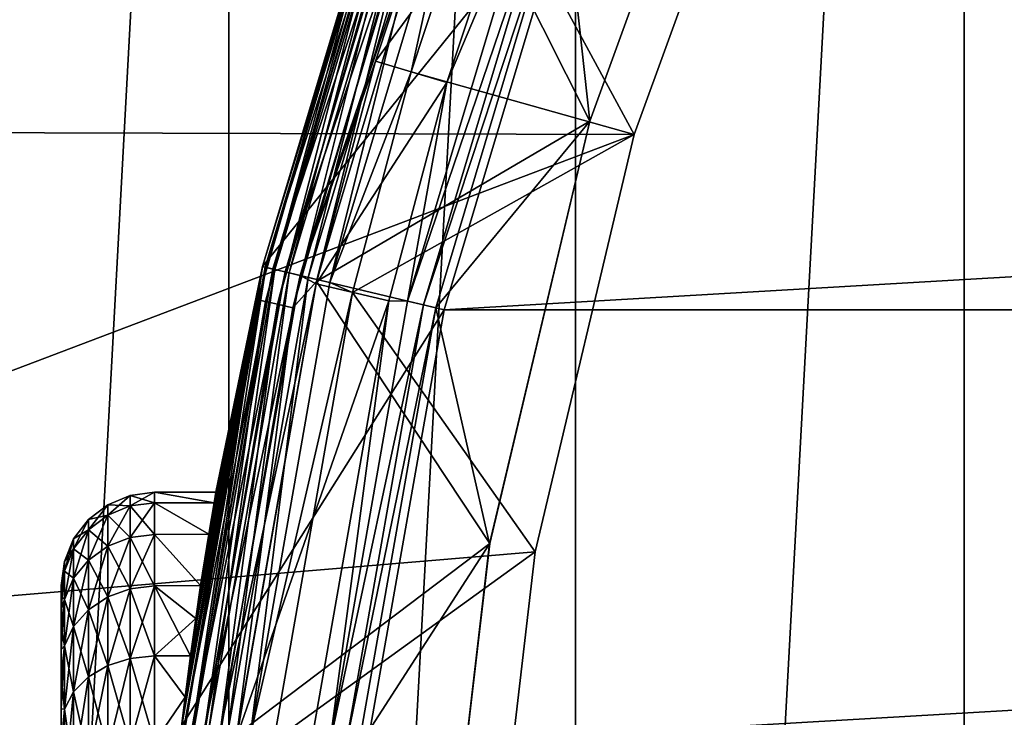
# Model space of a CAD drawing. Header units: metres. Extents: x -28 to 237, y -27 to 27.
# Tile 18 of 51: x -22.22 to -16.94, y 2.54 to 6.28. Entities that reach past the tile are written whole.
import ezdxf

# ---------------------------------------------------------------- set-up
doc = ezdxf.new("R2010")
doc.units = ezdxf.units.M
doc.layers.add('solid_10151043_XXX', color=7, linetype='CONTINUOUS')

msp = doc.modelspace()

# ---------------------------------------------------------------- linework, layer by layer
at = {"layer": 'solid_10151043_XXX'}
for points in [[(-14.875552, 21.930981, -10.5), (-14.875552, -21.930981, -10.5), (-17.160183, -20.193516, -10.5)], [(-17.160183, 20.193516, -10.5), (-14.875552, 21.930981, -10.5), (-17.160183, -20.193516, -10.5)], [(-17.160183, 20.193516, -10.5), (-17.160183, -20.193516, -10.5), (-19.243534, -18.219122, -10.5)], [(-19.243534, 18.219122, -10.5), (-17.160183, 20.193516, -10.5), (-19.243534, -18.219122, -10.5)], [(-19.243534, 18.219122, -10.5), (-19.243534, -18.219122, -10.5), (-21.101072, -16.031057, -10.5)], [(-21.101072, 16.031057, -10.5), (-19.243534, 18.219122, -10.5), (-21.101072, -16.031057, -10.5)], [(-21.101072, 16.031057, -10.5), (-21.101072, -16.031057, -10.5), (-22.711102, -13.654884, -10.5)], [(-22.711102, 13.654884, -10.5), (-21.101072, 16.031057, -10.5), (-22.711102, -13.654884, -10.5)], [(-25.115917, 8.452258), (-25.882881, 5.685635), (-18.143061, 7.826153)], [(-18.371159, 7.924253, 213.25), (-19.166834, 5.738093, 213.25), (-19.924536, 7.242438, 213.25)], [(-19.166813, 5.738167, 212.800003), (-18.371054, 7.924499, 212.800003), (-19.306763, 7.027467, 212.800003)], [(-18.371159, 7.924253, 213.25), (-19.166813, 5.738167, 212.800003), (-19.166834, 5.738093, 213.25)], [(-18.371159, 7.924253, 213.25), (-18.371054, 7.924499, 212.800003), (-19.166813, 5.738167, 212.800003)], [(-25.882881, 5.685635), (-18.928946, 5.666954), (-18.143061, 7.826153)], [(-18.142965, 7.826375, 0.8), (-18.928972, 5.666888, 0.8), (-19.740036, 7.164536, 0.8)], [(-18.928946, 5.666954), (-18.928972, 5.666888, 0.8), (-18.142965, 7.826375, 0.8)], [(-18.143061, 7.826153), (-18.928946, 5.666954), (-18.142965, 7.826375, 0.8)], [(-20.920465, 4.958241, 213.550003), (-20.920465, 4.958241, 268.450012), (-20.203392, 7.353433, 268.450012)], [(-19.263676, 7.011474, 269.450012), (-20.203392, 7.353433, 268.450012), (-20.920465, 4.958241, 268.450012)], [(-20.203392, 7.353433, 213.550003), (-20.920465, 4.958241, 213.550003), (-20.203392, 7.353433, 268.450012)], [(-20.279715, 7.096179, 213.457565), (-20.920465, 4.958241, 213.550003), (-20.203392, 7.353433, 213.550003)], [(-20.920465, 4.95824, 1.3), (-20.920465, 4.95824, 212.5), (-20.203392, 7.353432, 212.5)], [(-20.189676, 7.348441, 212.592438), (-20.203392, 7.353432, 212.5), (-20.920465, 4.95824, 212.5)], [(-20.203392, 7.353432, 1.3), (-20.920465, 4.95824, 1.3), (-20.203392, 7.353432, 212.5)], [(-20.903887, 4.954312, 1.170591), (-20.920465, 4.95824, 1.3), (-20.203392, 7.353432, 1.3)], [(-20.906261, 4.954875, 212.592438), (-20.189676, 7.348441, 212.592438), (-20.920465, 4.95824, 212.5)], [(-20.149656, 7.333875, 212.676178), (-20.189676, 7.348441, 212.592438), (-20.906261, 4.954875, 212.592438)], [(-20.903887, 4.954312, 1.170591), (-20.203392, 7.353432, 1.3), (-20.187382, 7.347606, 1.170591)], [(-20.903887, 4.954312, 1.170591), (-20.187382, 7.347606, 1.170591), (-20.855219, 4.942778, 1.049887)], [(-20.187382, 7.347606, 1.170591), (-20.140383, 7.3305, 1.049887), (-20.855219, 4.942778, 1.049887)], [(-20.864822, 4.945054, 212.676178), (-20.149656, 7.333875, 212.676178), (-20.906261, 4.954875, 212.592438)], [(-20.087257, 7.311163, 212.742645), (-20.149656, 7.333875, 212.676178), (-20.864822, 4.945054, 212.676178)], [(-20.800207, 4.92974, 212.742645), (-20.087257, 7.311163, 212.742645), (-20.864822, 4.945054, 212.676178)], [(-20.855219, 4.942778, 1.049887), (-20.140383, 7.3305, 1.049887), (-20.777786, 4.924426, 0.946262)], [(-20.008598, 7.282534, 212.785324), (-20.087257, 7.311163, 212.742645), (-20.800207, 4.92974, 212.742645)], [(-20.140383, 7.3305, 1.049887), (-20.065603, 7.303282, 0.946262), (-20.777786, 4.924426, 0.946262)], [(-20.777786, 4.924426, 0.946262), (-20.065603, 7.303282, 0.946262), (-20.676872, 4.900509, 0.866791)], [(-20.065603, 7.303282, 0.946262), (-19.968149, 7.267812, 0.866791), (-20.676872, 4.900509, 0.866791)], [(-20.718758, 4.910436, 212.785324), (-20.008598, 7.282534, 212.785324), (-20.800207, 4.92974, 212.742645)], [(-20.718758, 4.910436, 212.785324), (-19.928068, 7.232674, 212.800003), (-20.008598, 7.282534, 212.785324)], [(-20.718758, 4.910436, 212.785324), (-20.315506, 6.059655, 212.800003), (-19.928068, 7.232674, 212.800003)], [(-20.676872, 4.900509, 0.866791), (-19.968149, 7.267812, 0.866791), (-20.559372, 4.872661, 0.816902)], [(-19.166834, 5.738093, 213.25), (-20.630936, 4.878979, 213.25), (-19.924536, 7.242438, 213.25)], [(-20.09783, 7.032535, 213.264679), (-19.924536, 7.242438, 213.25), (-20.630936, 4.878979, 213.25)], [(-19.968149, 7.267812, 0.866791), (-19.854675, 7.226511, 0.816902), (-20.559372, 4.872661, 0.816902)], [(-19.552183, 7.095894, 212.800003), (-19.928068, 7.232674, 212.800003), (-20.315506, 6.059655, 212.800003)], [(-20.559372, 4.872661, 0.816902), (-19.854675, 7.226511, 0.816902), (-20.123819, 6.002588, 0.8)], [(-19.854675, 7.226511, 0.816902), (-19.740036, 7.164536, 0.8), (-20.123819, 6.002588, 0.8)], [(-18.928972, 5.666888, 0.8), (-20.123819, 6.002588, 0.8), (-19.740036, 7.164536, 0.8)], [(-20.94672, 4.780952, 213.457565), (-20.920465, 4.958241, 213.550003), (-20.279715, 7.096179, 213.457565)], [(-20.94672, 4.780952, 213.457565), (-20.279715, 7.096179, 213.457565), (-20.905199, 4.771475, 213.37381)], [(-20.279715, 7.096179, 213.457565), (-20.239517, 7.082113, 213.37381), (-20.905199, 4.771475, 213.37381)], [(-20.905199, 4.771475, 213.37381), (-20.239517, 7.082113, 213.37381), (-20.84046, 4.756699, 213.307358)], [(-20.239517, 7.082113, 213.37381), (-20.176838, 7.060181, 213.307358), (-20.84046, 4.756699, 213.307358)], [(-19.932297, 5.944973, 212.800003), (-19.552183, 7.095894, 212.800003), (-20.315506, 6.059655, 212.800003)], [(-20.142904, 4.773956, 212.783157), (-19.452482, 7.080125, 212.783157), (-19.932297, 5.944973, 212.800003)], [(-20.142904, 4.773956, 212.783157), (-19.36974, 7.050009, 212.734467), (-19.452482, 7.080125, 212.783157)], [(-19.452482, 7.080125, 212.783157), (-19.552183, 7.095894, 212.800003), (-19.932297, 5.944973, 212.800003)], [(-20.84046, 4.756699, 213.307358), (-20.176838, 7.060181, 213.307358), (-20.758852, 4.738072, 213.264679)], [(-20.176838, 7.060181, 213.307358), (-20.09783, 7.032535, 213.264679), (-20.758852, 4.738072, 213.264679)], [(-20.758852, 4.738072, 213.264679), (-20.09783, 7.032535, 213.264679), (-20.630936, 4.878979, 213.25)], [(-20.142904, 4.773956, 212.783157), (-20.057226, 4.75365, 212.734467), (-19.36974, 7.050009, 212.734467)], [(-19.306789, 7.027387, 212.659561), (-19.36974, 7.050009, 212.734467), (-20.057226, 4.75365, 212.734467)], [(-19.992214, 4.737897, 212.659561), (-19.306789, 7.027387, 212.659561), (-20.057226, 4.75365, 212.734467)], [(-19.306763, 7.027467, 212.800003), (-19.992214, 4.737897, 212.659561), (-19.992216, 4.737893, 212.800003)], [(-19.166813, 5.738167, 212.800003), (-19.306763, 7.027467, 212.800003), (-19.992216, 4.737893, 212.800003)], [(-19.306763, 7.027467, 212.800003), (-19.306789, 7.027387, 212.659561), (-19.992214, 4.737897, 212.659561)], [(-19.947418, 4.727632, 269.450012), (-19.263676, 7.011474, 269.450012), (-20.920465, 4.958241, 268.450012)], [(-19.947418, 4.727632, 269.450012), (19.947418, 4.727632, 269.450012), (19.263676, 7.011474, 269.450012)], [(-19.947418, 4.727632, 269.450012), (19.263676, 7.011474, 269.450012), (-19.263676, 7.011474, 269.450012)], [(-20.718758, 4.910436, 212.785324), (-20.633892, 4.866415, 212.800003), (-20.315506, 6.059655, 212.800003)], [(-19.932297, 5.944973, 212.800003), (-20.315506, 6.059655, 212.800003), (-20.633892, 4.866415, 212.800003)], [(-20.559372, 4.872661, 0.816902), (-20.123819, 6.002588, 0.8), (-20.439198, 4.820623, 0.8)], [(-18.928972, 5.666888, 0.8), (-20.439198, 4.820623, 0.8), (-20.123819, 6.002588, 0.8)], [(-20.244648, 4.774254, 212.800003), (-19.932297, 5.944973, 212.800003), (-20.633892, 4.866415, 212.800003)], [(-20.142904, 4.773956, 212.783157), (-19.932297, 5.944973, 212.800003), (-20.244648, 4.774254, 212.800003)], [(-19.166834, 5.738093, 213.25), (-19.703339, 3.474441, 213.25), (-20.630936, 4.878979, 213.25)], [(-19.703375, 3.474236, 212.800003), (-19.166813, 5.738167, 212.800003), (-19.992216, 4.737893, 212.800003)], [(-19.166834, 5.738093, 213.25), (-19.166813, 5.738167, 212.800003), (-19.703375, 3.474236, 212.800003)], [(-19.166834, 5.738093, 213.25), (-19.703375, 3.474236, 212.800003), (-19.703339, 3.474441, 213.25)], [(-25.882881, 5.685635), (-26.345905, 2.853637), (-18.928946, 5.666954)], [(-26.345905, 2.853637), (-19.458847, 3.43112), (-18.928946, 5.666954)], [(-18.928972, 5.666888, 0.8), (-19.458834, 3.431102, 0.8), (-20.439198, 4.820623, 0.8)], [(-18.928946, 5.666954), (-19.458847, 3.43112), (-18.928972, 5.666888, 0.8)], [(-19.458847, 3.43112), (-19.458834, 3.431102, 0.8), (-18.928972, 5.666888, 0.8)], [(-21.354156, 2.5, 220.250122), (-21.354624, 2.495998, 268.450012), (-20.920465, 4.958241, 268.450012)], [(-19.947418, 4.727632, 269.450012), (-20.920465, 4.958241, 268.450012), (-21.354624, 2.495998, 268.450012)], [(-21.354624, 2.495997, 213.550003), (-21.354156, 2.5, 220.250122), (-20.920465, 4.958241, 268.450012)], [(-20.920465, 4.958241, 213.550003), (-21.354624, 2.495997, 213.550003), (-20.920465, 4.958241, 268.450012)], [(-20.94672, 4.780952, 213.457565), (-21.354624, 2.495997, 213.550003), (-20.920465, 4.958241, 213.550003)], [(-21.335848, 2.651712, 172.651596), (-21.354624, 2.495997, 212.5), (-20.920465, 4.95824, 212.5)], [(-20.906261, 4.954875, 212.592438), (-20.920465, 4.95824, 212.5), (-21.354624, 2.495997, 212.5)], [(-21.354624, 2.495997, 1.3), (-21.170439, 3.75, 169.999969), (-20.920465, 4.95824, 212.5)], [(-20.920465, 4.95824, 1.3), (-21.354624, 2.495997, 1.3), (-20.920465, 4.95824, 212.5)], [(-21.337704, 2.49402, 1.170591), (-21.354624, 2.495997, 1.3), (-20.920465, 4.95824, 1.3)], [(-21.340128, 2.494303, 212.592438), (-20.906261, 4.954875, 212.592438), (-21.354624, 2.495997, 212.5)], [(-20.864822, 4.945054, 212.676178), (-20.906261, 4.954875, 212.592438), (-21.340128, 2.494303, 212.592438)], [(-21.297827, 2.489359, 212.676178), (-20.864822, 4.945054, 212.676178), (-21.340128, 2.494303, 212.592438)], [(-21.337704, 2.49402, 1.170591), (-20.920465, 4.95824, 1.3), (-20.903887, 4.954312, 1.170591)], [(-21.337704, 2.49402, 1.170591), (-20.903887, 4.954312, 1.170591), (-21.288025, 2.488213, 1.049887)], [(-21.307064, 2.873854, 172.409042), (-21.335848, 2.651712, 172.651596), (-20.920465, 4.95824, 212.5)], [(-21.279102, 3.074052, 172.14769), (-21.307064, 2.873854, 172.409042), (-20.920465, 4.95824, 212.5)], [(-20.800207, 4.92974, 212.742645), (-20.864822, 4.945054, 212.676178), (-21.297827, 2.489359, 212.676178)], [(-21.231873, 2.48165, 212.742645), (-20.800207, 4.92974, 212.742645), (-21.297827, 2.489359, 212.676178)], [(-20.903887, 4.954312, 1.170591), (-20.855219, 4.942778, 1.049887), (-21.288025, 2.488213, 1.049887)], [(-21.288025, 2.488213, 1.049887), (-20.855219, 4.942778, 1.049887), (-21.208984, 2.478975, 0.946262)], [(-21.252941, 3.250003, 171.870834), (-21.279102, 3.074052, 172.14769), (-20.920465, 4.95824, 212.5)], [(-21.208939, 3.525749, 171.277298), (-21.252941, 3.250003, 171.870834), (-20.920465, 4.95824, 212.5)], [(-20.718758, 4.910436, 212.785324), (-20.800207, 4.92974, 212.742645), (-21.231873, 2.48165, 212.742645)], [(-21.148731, 2.471932, 212.785324), (-20.718758, 4.910436, 212.785324), (-21.231873, 2.48165, 212.742645)], [(-20.855219, 4.942778, 1.049887), (-20.777786, 4.924426, 0.946262), (-21.208984, 2.478975, 0.946262)], [(-21.208984, 2.478975, 0.946262), (-20.777786, 4.924426, 0.946262), (-21.105978, 2.466935, 0.866791)], [(-21.180353, 3.69359, 170.647934), (-21.208939, 3.525749, 171.277298), (-20.920465, 4.95824, 212.5)], [(-21.170439, 3.75, 169.999969), (-21.180353, 3.69359, 170.647934), (-20.920465, 4.95824, 212.5)], [(-21.148731, 2.471932, 212.785324), (-20.633892, 4.866415, 212.800003), (-20.718758, 4.910436, 212.785324)], [(-20.777786, 4.924426, 0.946262), (-20.676872, 4.900509, 0.866791), (-21.105978, 2.466935, 0.866791)], [(-21.148731, 2.471932, 212.785324), (-21.059013, 2.440977, 212.800003), (-20.633892, 4.866415, 212.800003)], [(-21.105978, 2.466935, 0.866791), (-20.676872, 4.900509, 0.866791), (-20.986038, 2.452916, 0.816902)], [(-20.244648, 4.774254, 212.800003), (-20.633892, 4.866415, 212.800003), (-21.059013, 2.440977, 212.800003)], [(-19.703339, 3.474441, 213.25), (-21.057901, 2.450436, 213.25), (-20.630936, 4.878979, 213.25)], [(-20.758852, 4.738072, 213.264679), (-20.630936, 4.878979, 213.25), (-21.057901, 2.450436, 213.25)], [(-20.676872, 4.900509, 0.866791), (-20.559372, 4.872661, 0.816902), (-20.986038, 2.452916, 0.816902)], [(-20.986038, 2.452916, 0.816902), (-20.559372, 4.872661, 0.816902), (-20.439198, 4.820623, 0.8)], [(-20.986038, 2.452916, 0.816902), (-20.439198, 4.820623, 0.8), (-20.860327, 2.41807, 0.8)], [(-19.458834, 3.431102, 0.8), (-20.860327, 2.41807, 0.8), (-20.439198, 4.820623, 0.8)], [(-21.350309, 2.405602, 213.457565), (-21.354624, 2.495997, 213.550003), (-20.94672, 4.780952, 213.457565)], [(-21.350309, 2.405602, 213.457565), (-20.94672, 4.780952, 213.457565), (-21.307987, 2.400834, 213.37381)], [(-20.94672, 4.780952, 213.457565), (-20.905199, 4.771475, 213.37381), (-21.307987, 2.400834, 213.37381)], [(-21.307987, 2.400834, 213.37381), (-20.905199, 4.771475, 213.37381), (-21.242001, 2.393399, 213.307358)], [(-20.905199, 4.771475, 213.37381), (-20.84046, 4.756699, 213.307358), (-21.242001, 2.393399, 213.307358)], [(-21.242001, 2.393399, 213.307358), (-20.84046, 4.756699, 213.307358), (-21.158821, 2.384027, 213.264679)], [(-20.84046, 4.756699, 213.307358), (-20.758852, 4.738072, 213.264679), (-21.158821, 2.384027, 213.264679)], [(-20.661697, 2.394695, 212.800003), (-20.244648, 4.774254, 212.800003), (-21.059013, 2.440977, 212.800003)], [(-20.560928, 2.403228, 212.783157), (-20.244648, 4.774254, 212.800003), (-20.661697, 2.394695, 212.800003)], [(-20.560928, 2.403228, 212.783157), (-20.142904, 4.773956, 212.783157), (-20.244648, 4.774254, 212.800003)], [(-20.560928, 2.403228, 212.783157), (-20.057226, 4.75365, 212.734467), (-20.142904, 4.773956, 212.783157)], [(-20.560928, 2.403228, 212.783157), (-20.473471, 2.393006, 212.734467), (-20.057226, 4.75365, 212.734467)], [(-19.992214, 4.737897, 212.659561), (-20.057226, 4.75365, 212.734467), (-20.473471, 2.393006, 212.734467)], [(-20.361393, 2.379843, 269.450012), (-19.947418, 4.727632, 269.450012), (-21.354624, 2.495998, 268.450012)], [(-21.158821, 2.384027, 213.264679), (-20.758852, 4.738072, 213.264679), (-21.057901, 2.450436, 213.25)], [(-20.406988, 2.385602, 212.659561), (-19.992214, 4.737897, 212.659561), (-20.473471, 2.393006, 212.734467)], [(-19.992216, 4.737893, 212.800003), (-19.992214, 4.737897, 212.659561), (-20.406988, 2.385602, 212.659561)], [(-19.992216, 4.737893, 212.800003), (-20.406988, 2.385602, 212.659561), (-20.406965, 2.385664, 212.800003)], [(-19.703375, 3.474236, 212.800003), (-19.992216, 4.737893, 212.800003), (-20.406965, 2.385664, 212.800003)], [(-20.361393, 2.379843, 269.450012), (20.361393, 2.379843, 269.450012), (19.947418, 4.727632, 269.450012)], [(-20.361393, 2.379843, 269.450012), (19.947418, 4.727632, 269.450012), (-19.947418, 4.727632, 269.450012)], [(-21.62941, 3.676251, 170.648224), (-21.5, 3.693029, 170.651184), (-21.5, 3.75, 170)], [(-21.62941, 3.732963, 170), (-21.5, 3.75, 170), (-21.5, 3.693029, 169.348816)], [(-21.62941, 3.676251, 170.648224), (-21.5, 3.75, 170), (-21.62941, 3.732963, 170)], [(-21.5, 3.75, 170), (-21.180353, 3.69359, 170.647934), (-21.170439, 3.75, 169.999969)], [(-21.5, 3.75, 170), (-21.5, 3.693029, 170.651184), (-21.180353, 3.69359, 170.647934)], [(-21.5, 3.75, 170), (-21.170439, 3.75, 169.999969), (-21.180355, 3.693587, 169.352051)], [(-21.5, 3.693029, 169.348816), (-21.5, 3.75, 170), (-21.180355, 3.693587, 169.352051)], [(-21.354624, 2.495997, 1.3), (-21.180355, 3.693587, 169.352051), (-21.170439, 3.75, 169.999969)], [(-21.62941, 3.732963, 170), (-21.750113, 3.682947, 170), (-21.750113, 3.626995, 170.639542)], [(-21.62941, 3.732963, 170), (-21.62941, 3.676251, 169.351776), (-21.750113, 3.682947, 170)], [(-21.62941, 3.676251, 170.648224), (-21.62941, 3.732963, 170), (-21.750113, 3.626995, 170.639542)], [(-21.62941, 3.732963, 170), (-21.5, 3.693029, 169.348816), (-21.62941, 3.676251, 169.351776)], [(-21.750113, 3.682947, 170), (-21.853739, 3.603368, 170), (-21.853739, 3.548625, 170.625717)], [(-21.750113, 3.682947, 170), (-21.750113, 3.626995, 169.360458), (-21.853739, 3.603368, 170)], [(-21.750113, 3.626995, 170.639542), (-21.750113, 3.682947, 170), (-21.853739, 3.548625, 170.625717)], [(-21.62941, 3.676251, 169.351776), (-21.750113, 3.626995, 169.360458), (-21.750113, 3.682947, 170)], [(-21.62941, 3.676251, 169.351776), (-21.62941, 3.507838, 168.723251), (-21.750113, 3.626995, 169.360458)], [(-21.62941, 3.676251, 170.648224), (-21.750113, 3.626995, 170.639542), (-21.750113, 3.460838, 171.259644)], [(-21.62941, 3.507838, 171.276749), (-21.62941, 3.676251, 170.648224), (-21.750113, 3.460838, 171.259644)], [(-21.62941, 3.507838, 171.276749), (-21.5, 3.523847, 171.282578), (-21.5, 3.693029, 170.651184)], [(-21.62941, 3.507838, 171.276749), (-21.5, 3.693029, 170.651184), (-21.62941, 3.676251, 170.648224)], [(-21.62941, 3.676251, 169.351776), (-21.5, 3.693029, 169.348816), (-21.5, 3.523847, 168.717422)], [(-21.62941, 3.676251, 169.351776), (-21.5, 3.523847, 168.717422), (-21.62941, 3.507838, 168.723251)], [(-21.5, 3.693029, 170.651184), (-21.208939, 3.525749, 171.277298), (-21.180353, 3.69359, 170.647934)], [(-21.5, 3.693029, 169.348816), (-21.180355, 3.693587, 169.352051), (-21.208941, 3.525742, 168.722687)], [(-21.5, 3.693029, 170.651184), (-21.5, 3.523847, 171.282578), (-21.208939, 3.525749, 171.277298)], [(-21.5, 3.523847, 168.717422), (-21.5, 3.693029, 169.348816), (-21.208941, 3.525742, 168.722687)], [(-21.354624, 2.495997, 1.3), (-21.208941, 3.525742, 168.722687), (-21.180355, 3.693587, 169.352051)], [(-21.853739, 3.603368, 170), (-21.933208, 3.49966, 170), (-21.933208, 3.446492, 170.607712)], [(-21.853739, 3.603368, 170), (-21.853739, 3.548625, 169.374283), (-21.933208, 3.49966, 170)], [(-21.853739, 3.548625, 170.625717), (-21.853739, 3.603368, 170), (-21.933208, 3.446492, 170.607712)], [(-21.750113, 3.626995, 169.360458), (-21.853739, 3.548625, 169.374283), (-21.853739, 3.603368, 170)], [(-21.750113, 3.626995, 169.360458), (-21.750113, 3.460838, 168.740356), (-21.853739, 3.548625, 169.374283)], [(-21.750113, 3.626995, 170.639542), (-21.853739, 3.548625, 170.625717), (-21.853739, 3.386059, 171.232422)], [(-21.750113, 3.460838, 171.259644), (-21.750113, 3.626995, 170.639542), (-21.853739, 3.386059, 171.232422)], [(-21.62941, 3.507838, 168.723251), (-21.750113, 3.460838, 168.740356), (-21.750113, 3.626995, 169.360458)], [(-21.853739, 3.548625, 169.374283), (-21.933208, 3.446492, 169.392288), (-21.933208, 3.49966, 170)], [(-21.853739, 3.548625, 169.374283), (-21.853739, 3.386059, 168.767578), (-21.933208, 3.446492, 169.392288)], [(-21.853739, 3.548625, 170.625717), (-21.933208, 3.446492, 170.607712), (-21.933208, 3.288604, 171.19696)], [(-21.853739, 3.386059, 171.232422), (-21.853739, 3.548625, 170.625717), (-21.933208, 3.288604, 171.19696)], [(-21.750113, 3.460838, 168.740356), (-21.853739, 3.386059, 168.767578), (-21.853739, 3.548625, 169.374283)], [(-21.933208, 3.49966, 170), (-21.983099, 3.378904, 170), (-21.983099, 3.32757, 170.586746)], [(-21.933208, 3.49966, 170), (-21.933208, 3.446492, 169.392288), (-21.983099, 3.378904, 170)], [(-21.933208, 3.446492, 170.607712), (-21.933208, 3.49966, 170), (-21.983099, 3.32757, 170.586746)], [(-21.62941, 3.507838, 168.723251), (-21.62941, 3.232841, 168.133514), (-21.750113, 3.460838, 168.740356)], [(-21.62941, 3.507838, 171.276749), (-21.750113, 3.460838, 171.259644), (-21.750113, 3.189526, 171.841476)], [(-21.62941, 3.232841, 171.866486), (-21.62941, 3.507838, 171.276749), (-21.750113, 3.189526, 171.841476)], [(-21.62941, 3.232841, 171.866486), (-21.5, 3.247595, 171.875), (-21.5, 3.523847, 171.282578)], [(-21.62941, 3.232841, 171.866486), (-21.5, 3.523847, 171.282578), (-21.62941, 3.507838, 171.276749)], [(-21.62941, 3.507838, 168.723251), (-21.5, 3.523847, 168.717422), (-21.5, 3.247595, 168.125)], [(-21.62941, 3.507838, 168.723251), (-21.5, 3.247595, 168.125), (-21.62941, 3.232841, 168.133514)], [(-21.5, 3.523847, 171.282578), (-21.252941, 3.250003, 171.870834), (-21.208939, 3.525749, 171.277298)], [(-21.5, 3.523847, 168.717422), (-21.208941, 3.525742, 168.722687), (-21.252943, 3.249985, 168.129135)], [(-21.5, 3.523847, 171.282578), (-21.5, 3.247595, 171.875), (-21.252941, 3.250003, 171.870834)], [(-21.5, 3.247595, 168.125), (-21.5, 3.523847, 168.717422), (-21.252943, 3.249985, 168.129135)], [(-21.354624, 2.495997, 1.3), (-21.252943, 3.249985, 168.129135), (-21.208941, 3.525742, 168.722687)], [(-26.345905, 2.853637), (-19.725603, 1.148885), (-19.458847, 3.43112)], [(-21.933208, 3.446492, 169.392288), (-21.983099, 3.32757, 169.413254), (-21.983099, 3.378904, 170)], [(-21.933208, 3.446492, 169.392288), (-21.933208, 3.288604, 168.80304), (-21.983099, 3.32757, 169.413254)], [(-21.933208, 3.446492, 170.607712), (-21.983099, 3.32757, 170.586746), (-21.983099, 3.175131, 171.155655)], [(-21.933208, 3.288604, 171.19696), (-21.933208, 3.446492, 170.607712), (-21.983099, 3.175131, 171.155655)], [(-21.853739, 3.386059, 168.767578), (-21.933208, 3.288604, 168.80304), (-21.933208, 3.446492, 169.392288)], [(-21.750113, 3.460838, 168.740356), (-21.750113, 3.189526, 168.158524), (-21.853739, 3.386059, 168.767578)], [(-21.750113, 3.460838, 171.259644), (-21.853739, 3.386059, 171.232422), (-21.853739, 3.120608, 171.801682)], [(-21.750113, 3.189526, 171.841476), (-21.750113, 3.460838, 171.259644), (-21.853739, 3.120608, 171.801682)], [(-21.62941, 3.232841, 168.133514), (-21.750113, 3.189526, 168.158524), (-21.750113, 3.460838, 168.740356)], [(-19.703339, 3.474441, 213.25), (-19.973469, 1.163537, 213.25), (-21.057901, 2.450436, 213.25)], [(-19.458834, 3.431102, 0.8), (-19.725565, 1.149426, 0.8), (-20.860327, 2.41807, 0.8)], [(-19.97348, 1.163323, 212.800003), (-19.703375, 3.474236, 212.800003), (-20.406965, 2.385664, 212.800003)], [(-19.973469, 1.163537, 213.25), (-19.703375, 3.474236, 212.800003), (-19.97348, 1.163323, 212.800003)], [(-19.703339, 3.474441, 213.25), (-19.703375, 3.474236, 212.800003), (-19.973469, 1.163537, 213.25)], [(-19.458847, 3.43112), (-19.725603, 1.148885), (-19.458834, 3.431102, 0.8)], [(-19.725603, 1.148885), (-19.725565, 1.149426, 0.8), (-19.458834, 3.431102, 0.8)], [(-21.983099, 3.378904, 170), (-22, 3.249991, 170), (-22, 3.236056, 170.300659)], [(-21.983099, 3.378904, 170), (-21.983099, 3.32757, 169.413254), (-22, 3.249991, 170)], [(-21.983099, 3.32757, 170.586746), (-21.983099, 3.378904, 170), (-22, 3.236056, 170.300659)], [(-21.853739, 3.386059, 168.767578), (-21.853739, 3.120608, 168.198318), (-21.933208, 3.288604, 168.80304)], [(-21.853739, 3.386059, 171.232422), (-21.933208, 3.288604, 171.19696), (-21.933208, 3.030794, 171.749832)], [(-21.853739, 3.120608, 171.801682), (-21.853739, 3.386059, 171.232422), (-21.933208, 3.030794, 171.749832)], [(-21.750113, 3.189526, 168.158524), (-21.853739, 3.120608, 168.198318), (-21.853739, 3.386059, 168.767578)], [(-21.983099, 3.32757, 169.413254), (-22, 3.194376, 169.401306), (-22, 3.236056, 169.699341)], [(-21.983099, 3.32757, 169.413254), (-21.983099, 3.175131, 168.844345), (-22, 3.194376, 169.401306)], [(-21.983099, 3.32757, 169.413254), (-22, 3.236056, 169.699341), (-22, 3.249991, 170)], [(-21.983099, 3.32757, 170.586746), (-22, 3.236056, 170.300659), (-22, 3.194376, 170.598694)], [(-21.983099, 3.32757, 170.586746), (-22, 3.194376, 170.598694), (-22, 3.125313, 170.891571)], [(-21.983099, 3.175131, 171.155655), (-21.983099, 3.32757, 170.586746), (-22, 3.125313, 170.891571)], [(-21.933208, 3.288604, 168.80304), (-21.983099, 3.175131, 168.844345), (-21.983099, 3.32757, 169.413254)], [(-21.933208, 3.288604, 168.80304), (-21.933208, 3.030794, 168.250168), (-21.983099, 3.175131, 168.844345)], [(-21.933208, 3.288604, 171.19696), (-21.983099, 3.175131, 171.155655), (-21.983099, 2.926216, 171.689453)], [(-21.933208, 3.030794, 171.749832), (-21.933208, 3.288604, 171.19696), (-21.983099, 2.926216, 171.689453)], [(-21.853739, 3.120608, 168.198318), (-21.933208, 3.030794, 168.250168), (-21.933208, 3.288604, 168.80304)], [(-22, 3.236056, 170.300659), (-22, 3.249991, 170), (-22, 3.236056, 169.699341)], [(-22, 3.236056, 170.300659), (-22, 3.236056, 169.699341), (-22, 3.194376, 169.401306)], [(-22, 3.194376, 170.598694), (-22, 3.236056, 170.300659), (-22, 3.194376, 169.401306)], [(-21.62941, 3.232841, 168.133514), (-21.62941, 2.859616, 167.600494), (-21.750113, 3.189526, 168.158524)], [(-21.62941, 3.232841, 171.866486), (-21.750113, 3.189526, 171.841476), (-21.750113, 2.821301, 172.367355)], [(-21.62941, 2.859616, 172.399506), (-21.62941, 3.232841, 171.866486), (-21.750113, 2.821301, 172.367355)], [(-21.62941, 2.859616, 172.399506), (-21.5, 2.872667, 172.410446), (-21.5, 3.247595, 171.875)], [(-21.62941, 2.859616, 172.399506), (-21.5, 3.247595, 171.875), (-21.62941, 3.232841, 171.866486)], [(-21.62941, 3.232841, 168.133514), (-21.5, 3.247595, 168.125), (-21.5, 2.872667, 167.589554)], [(-21.62941, 3.232841, 168.133514), (-21.5, 2.872667, 167.589554), (-21.62941, 2.859616, 167.600494)], [(-21.5, 3.247595, 171.875), (-21.279102, 3.074052, 172.14769), (-21.252941, 3.250003, 171.870834)], [(-21.5, 3.247595, 168.125), (-21.252943, 3.249985, 168.129135), (-21.279104, 3.074036, 167.85228)], [(-21.5, 3.247595, 171.875), (-21.5, 2.872667, 172.410446), (-21.279102, 3.074052, 172.14769)], [(-21.5, 3.247595, 168.125), (-21.279104, 3.074036, 167.85228), (-21.307066, 2.87384, 167.590942)], [(-21.5, 2.872667, 167.589554), (-21.5, 3.247595, 168.125), (-21.307066, 2.87384, 167.590942)], [(-21.354624, 2.495997, 1.3), (-21.279104, 3.074036, 167.85228), (-21.252943, 3.249985, 168.129135)], [(-22, 3.194376, 170.598694), (-22, 3.194376, 169.401306), (-22, 3.125313, 169.108429)], [(-21.983099, 3.175131, 168.844345), (-22, 3.125313, 169.108429), (-22, 3.194376, 169.401306)], [(-22, 3.125313, 170.891571), (-22, 3.194376, 170.598694), (-22, 3.125313, 169.108429)], [(-21.983099, 3.175131, 168.844345), (-22, 3.029437, 168.823135), (-22, 3.125313, 169.108429)], [(-21.983099, 3.175131, 168.844345), (-21.983099, 2.926216, 168.310547), (-22, 3.029437, 168.823135)], [(-21.983099, 3.175131, 171.155655), (-22, 3.125313, 170.891571), (-22, 3.029437, 171.176865)], [(-21.983099, 3.175131, 171.155655), (-22, 3.029437, 171.176865), (-22, 2.907525, 171.452164)], [(-21.983099, 2.926216, 171.689453), (-21.983099, 3.175131, 171.155655), (-22, 2.907525, 171.452164)], [(-21.933208, 3.030794, 168.250168), (-21.983099, 2.926216, 168.310547), (-21.983099, 3.175131, 168.844345)], [(-21.750113, 3.189526, 168.158524), (-21.750113, 2.821301, 167.632645), (-21.853739, 3.120608, 168.198318)], [(-21.750113, 3.189526, 171.841476), (-21.853739, 3.120608, 171.801682), (-21.853739, 2.76034, 172.316208)], [(-21.750113, 2.821301, 172.367355), (-21.750113, 3.189526, 171.841476), (-21.853739, 2.76034, 172.316208)], [(-21.62941, 2.859616, 167.600494), (-21.750113, 2.821301, 167.632645), (-21.750113, 3.189526, 168.158524)], [(-22, 3.125313, 170.891571), (-22, 3.125313, 169.108429), (-22, 3.029437, 168.823135)], [(-22, 3.029437, 171.176865), (-22, 3.125313, 170.891571), (-22, 3.029437, 168.823135)], [(-21.853739, 3.120608, 168.198318), (-21.853739, 2.76034, 167.683792), (-21.933208, 3.030794, 168.250168)], [(-21.853739, 3.120608, 171.801682), (-21.933208, 3.030794, 171.749832), (-21.933208, 2.680895, 172.249542)], [(-21.853739, 2.76034, 172.316208), (-21.853739, 3.120608, 171.801682), (-21.933208, 2.680895, 172.249542)], [(-21.750113, 2.821301, 167.632645), (-21.853739, 2.76034, 167.683792), (-21.853739, 3.120608, 168.198318)], [(-21.5, 2.872667, 172.410446), (-21.307064, 2.873854, 172.409042), (-21.279102, 3.074052, 172.14769)], [(-21.354624, 2.495997, 1.3), (-21.307066, 2.87384, 167.590942), (-21.279104, 3.074036, 167.85228)], [(-22, 3.029437, 171.176865), (-22, 3.029437, 168.823135), (-22, 2.907524, 168.547836)], [(-21.983099, 2.926216, 168.310547), (-22, 2.907524, 168.547836), (-22, 3.029437, 168.823135)], [(-22, 2.907525, 171.452164), (-22, 3.029437, 171.176865), (-22, 2.907524, 168.547836)], [(-21.933208, 3.030794, 168.250168), (-21.933208, 2.680895, 167.750458), (-21.983099, 2.926216, 168.310547)], [(-21.933208, 3.030794, 171.749832), (-21.983099, 2.926216, 171.689453), (-21.983099, 2.58839, 172.171921)], [(-21.933208, 2.680895, 172.249542), (-21.933208, 3.030794, 171.749832), (-21.983099, 2.58839, 172.171921)], [(-21.853739, 2.76034, 167.683792), (-21.933208, 2.680895, 167.750458), (-21.933208, 3.030794, 168.250168)], [(-21.983099, 2.926216, 168.310547), (-22, 2.760592, 168.284882), (-22, 2.907524, 168.547836)], [(-21.983099, 2.926216, 168.310547), (-21.983099, 2.58839, 167.828079), (-22, 2.760592, 168.284882)], [(-21.983099, 2.926216, 171.689453), (-22, 2.907525, 171.452164), (-22, 2.760592, 171.715118)], [(-21.983099, 2.926216, 171.689453), (-22, 2.760592, 171.715118), (-22, 2.590006, 171.963242)], [(-21.983099, 2.58839, 172.171921), (-21.983099, 2.926216, 171.689453), (-22, 2.590006, 171.963242)], [(-22, 2.907525, 171.452164), (-22, 2.907524, 168.547836), (-22, 2.760592, 168.284882)], [(-22, 2.760592, 171.715118), (-22, 2.907525, 171.452164), (-22, 2.760592, 168.284882)], [(-21.933208, 2.680895, 167.750458), (-21.983099, 2.58839, 167.828079), (-21.983099, 2.926216, 168.310547)], [(-26.345905, 2.853637), (-26.5, 0), (-19.725603, 1.148885)], [(-21.62941, 2.859616, 167.600494), (-21.62941, 2.399502, 167.140381), (-21.750113, 2.821301, 167.632645)], [(-21.62941, 2.859616, 172.399506), (-21.750113, 2.821301, 172.367355), (-21.750113, 2.367353, 172.821304)], [(-21.62941, 2.399502, 172.859619), (-21.62941, 2.859616, 172.399506), (-21.750113, 2.367353, 172.821304)], [(-21.62941, 2.399502, 172.859619), (-21.5, 2.410454, 172.872665), (-21.5, 2.872667, 172.410446)], [(-21.62941, 2.399502, 172.859619), (-21.5, 2.872667, 172.410446), (-21.62941, 2.859616, 172.399506)], [(-21.62941, 2.859616, 167.600494), (-21.5, 2.872667, 167.589554), (-21.5, 2.410454, 167.127335)], [(-21.62941, 2.859616, 167.600494), (-21.5, 2.410454, 167.127335), (-21.62941, 2.399502, 167.140381)], [(-21.5, 2.872667, 172.410446), (-21.335848, 2.651712, 172.651596), (-21.307064, 2.873854, 172.409042)], [(-21.5, 2.872667, 167.589554), (-21.307066, 2.87384, 167.590942), (-21.335852, 2.65169, 167.348389)], [(-21.5, 2.872667, 172.410446), (-21.5, 2.410454, 172.872665), (-21.335848, 2.651712, 172.651596)], [(-21.5, 2.410454, 167.127335), (-21.5, 2.872667, 167.589554), (-21.335852, 2.65169, 167.348389)], [(-21.354624, 2.495997, 1.3), (-21.335852, 2.65169, 167.348389), (-21.307066, 2.87384, 167.590942)], [(-21.750113, 2.821301, 167.632645), (-21.750113, 2.367353, 167.178696), (-21.853739, 2.76034, 167.683792)], [(-21.750113, 2.821301, 172.367355), (-21.853739, 2.76034, 172.316208), (-21.853739, 2.3162, 172.760345)], [(-21.750113, 2.367353, 172.821304), (-21.750113, 2.821301, 172.367355), (-21.853739, 2.3162, 172.760345)], [(-21.62941, 2.399502, 167.140381), (-21.750113, 2.367353, 167.178696), (-21.750113, 2.821301, 167.632645)], [(-22, 2.760592, 171.715118), (-22, 2.760592, 168.284882), (-22, 2.590005, 168.036743)], [(-21.983099, 2.58839, 167.828079), (-22, 2.590005, 168.036743), (-22, 2.760592, 168.284882)], [(-22, 2.590006, 171.963242), (-22, 2.760592, 171.715118), (-22, 2.590005, 168.036743)], [(-21.853739, 2.76034, 167.683792), (-21.853739, 2.3162, 167.239655), (-21.933208, 2.680895, 167.750458)], [(-21.853739, 2.76034, 172.316208), (-21.933208, 2.680895, 172.249542), (-21.933208, 2.249538, 172.680893)], [(-21.853739, 2.3162, 172.760345), (-21.853739, 2.76034, 172.316208), (-21.933208, 2.249538, 172.680893)], [(-21.750113, 2.367353, 167.178696), (-21.853739, 2.3162, 167.239655), (-21.853739, 2.76034, 167.683792)], [(-21.933208, 2.680895, 167.750458), (-21.933208, 2.249538, 167.319107), (-21.983099, 2.58839, 167.828079)], [(-21.933208, 2.680895, 172.249542), (-21.983099, 2.58839, 172.171921), (-21.983099, 2.171917, 172.588394)], [(-21.933208, 2.249538, 172.680893), (-21.933208, 2.680895, 172.249542), (-21.983099, 2.171917, 172.588394)], [(-21.853739, 2.3162, 167.239655), (-21.933208, 2.249538, 167.319107), (-21.933208, 2.680895, 167.750458)], [(-21.5, 2.410454, 172.872665), (-21.364594, 2.409183, 172.873734), (-21.335848, 2.651712, 172.651596)], [(-21.5, 2.410454, 167.127335), (-21.335852, 2.65169, 167.348389), (-21.364595, 2.409167, 167.126251)], [(-21.354624, 2.495997, 1.3), (-21.364595, 2.409167, 167.126251), (-21.335852, 2.65169, 167.348389)], [(-21.335848, 2.651712, 172.651596), (-21.364594, 2.409183, 172.873734), (-21.354624, 2.495997, 212.5)], [(-22, 2.590006, 171.963242), (-22, 2.590005, 168.036743), (-22, 2.397412, 167.80571)], [(-22, 2.397413, 172.19429), (-22, 2.590006, 171.963242), (-22, 2.397412, 167.80571)], [(-21.983099, 2.58839, 172.171921), (-22, 2.590006, 171.963242), (-22, 2.397413, 172.19429)], [(-21.983099, 2.58839, 167.828079), (-22, 2.397412, 167.80571), (-22, 2.590005, 168.036743)], [(-21.983099, 2.58839, 167.828079), (-21.983099, 2.171917, 167.411606), (-22, 2.397412, 167.80571)], [(-21.983099, 2.58839, 172.171921), (-22, 2.397413, 172.19429), (-22, 2.184489, 172.406342)], [(-21.983099, 2.171917, 172.588394), (-21.983099, 2.58839, 172.171921), (-22, 2.184489, 172.406342)], [(-21.933208, 2.249538, 167.319107), (-21.983099, 2.171917, 167.411606), (-21.983099, 2.58839, 167.828079)]]:
    msp.add_3dface(points, dxfattribs=at)

doc.saveas('drawing.dxf')
